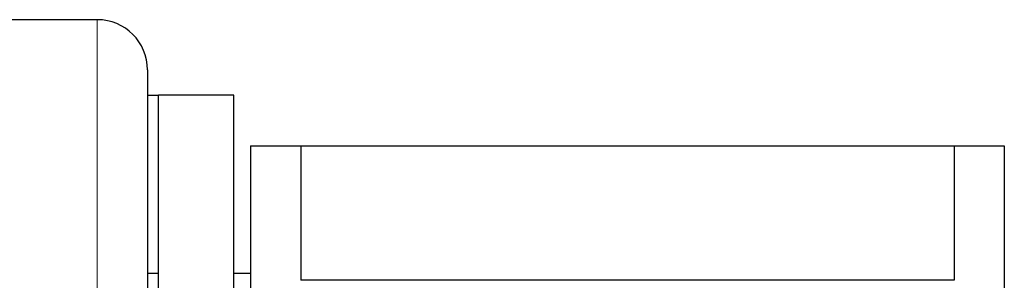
# Model space of a CAD drawing. Header units: millimetres. Extents: x 8 to 717, y 12 to 440.
# Tile 113 of 159: x 139.45 to 159.04, y 400.49 to 405.68. Entities that reach past the tile are written whole.
import ezdxf

# ---------------------------------------------------------------- set-up
doc = ezdxf.new("R2010")
doc.units = ezdxf.units.MM

msp = doc.modelspace()

# ---------------------------------------------------------------- linework, layer by layer
at = {"color": 7, "linetype": 'Continuous', "lineweight": 30}
for p, q in [((140.991, 405.68), (131.845, 405.68)), ((141.991, 404.68), (141.991, 371.68)), ((142.209, 404.169), (141.991, 404.169)), ((143.709, 404.18), (142.209, 404.18)), ((142.209, 375.194), (142.209, 404.18)), ((143.709, 375.194), (143.709, 404.18)), ((144.038, 403.169), (144.038, 395.669)), ((145.038, 403.169), (145.038, 400.491)), ((145.038, 403.169), (158.038, 403.169)), ((158.038, 403.169), (158.038, 400.491)), ((159.038, 403.169), (159.038, 395.669)), ((142.209, 400.627), (141.991, 400.627)), ((144.038, 400.627), (143.709, 400.627)), ((158.038, 400.491), (145.038, 400.491))]:
    msp.add_line(p, q, dxfattribs=at)
at = {"color": 252, "linetype": 'Continuous', "lineweight": 0}
msp.add_line((140.991, 370.68), (140.991, 405.68), dxfattribs=at)
at = {"color": 7, "linetype": 'Continuous', "lineweight": 30}
msp.add_arc((140.991, 404.68), 1, 0, 90, dxfattribs=at)
for points, knots in [([(144.038, 403.169), (144.039, 403.169), (144.039, 403.169), (144.047, 403.169), (144.064, 403.169), (144.09, 403.169), (144.124, 403.169), (144.165, 403.169), (144.209, 403.169), (144.257, 403.169), (144.31, 403.169), (144.369, 403.169), (144.431, 403.169), (144.505, 403.169), (144.592, 403.169), (144.693, 403.169), (144.801, 403.169), (144.916, 403.169), (144.997, 403.169), (145.038, 403.169)], [0, 0, 0, 0, 0.031424, 0.094899, 0.158401, 0.221913, 0.285416, 0.348893, 0.402256, 0.455625, 0.508989, 0.561409, 0.613834, 0.666254, 0.732989, 0.799742, 0.866504, 0.933261, 1, 1, 1, 1]), ([(158.038, 403.169), (158.087, 403.169), (158.184, 403.169), (158.319, 403.169), (158.443, 403.169), (158.545, 403.169), (158.627, 403.169), (158.692, 403.169), (158.752, 403.169), (158.807, 403.169), (158.855, 403.169), (158.902, 403.169), (158.946, 403.169), (158.983, 403.169), (159.011, 403.169), (159.03, 403.169), (159.038, 403.169), (159.038, 403.169), (159.038, 403.169)], [0, 0, 0, 0, 0.079536, 0.159092, 0.238644, 0.318175, 0.371508, 0.424845, 0.478178, 0.530957, 0.58374, 0.636519, 0.702911, 0.769333, 0.835765, 0.902185, 0.968576, 1, 1, 1, 1])]:
    msp.add_open_spline(points, degree=3, knots=knots, dxfattribs=at)

doc.saveas('drawing.dxf')
